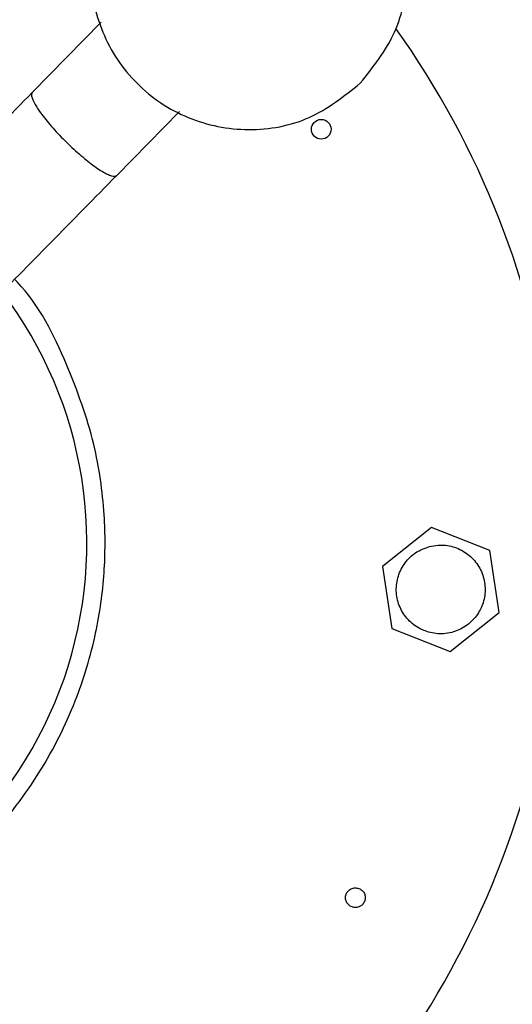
# Model space of a CAD drawing. Header units: millimetres. Extents: x 142 to 1148, y 353 to 845.
# Tile 43 of 139: x 559.66 to 562.15, y 623.77 to 628.76. Entities that reach past the tile are written whole.
import ezdxf

# ---------------------------------------------------------------- set-up
doc = ezdxf.new("R2010")
doc.units = ezdxf.units.MM

msp = doc.modelspace()

# ---------------------------------------------------------------- linework, layer by layer
at = {"color": 7, "linetype": 'Continuous', "lineweight": 25}
for p, q in [((560.0716, 628.7517), (559.722, 628.3957)), ((560.1501, 627.9753), (560.4677, 628.2987)), ((561.7443, 626.1898), (561.4959, 625.9919)), ((562.0398, 626.0736), (561.7443, 626.1898)), ((562.087, 625.7596), (562.0398, 626.0736)), ((561.4959, 625.9919), (561.5431, 625.6779)), ((561.8386, 625.5618), (562.087, 625.7596)), ((561.5431, 625.6779), (561.8386, 625.5618))]:
    msp.add_line(p, q, dxfattribs=at)
msp.add_circle((561.1861, 628.2089), 0.05, dxfattribs=at)
for radius, start, end in [(7.5, 47.81244, 284.54504), (7.5, 284.54504, 43.22511), (4.5, 54.1189, 284.545), (4.5, 284.545, 35.4407), (2.1, 284.545, 37.2302), (6.3, 286.81928, 354.2708)]:
    msp.add_arc((557.8985, 626.1108), radius, start, end, dxfattribs=at)
for points in [[(561.3841, 628.4423), (561.4496, 628.5249), (561.5807, 628.6899), (561.6382, 629.009), (561.577, 629.3218), (561.3988, 629.5884), (561.1323, 629.7666), (560.8195, 629.8278), (560.5004, 629.7703), (560.3353, 629.6392), (560.2527, 629.5737)], [(560.2527, 629.5737), (560.1872, 629.4911), (560.0561, 629.3261), (559.9986, 629.0069), (560.0598, 628.6941), (560.238, 628.4276), (560.5046, 628.2494), (560.8174, 628.1882), (561.1365, 628.2457), (561.3016, 628.3768), (561.3841, 628.4423)]]:
    msp.add_open_spline(points, degree=3, dxfattribs=at)
for points, knots in [([(559.7221, 628.3958), (559.609, 628.2807), (559.3838, 628.0514), (559.085, 627.747), (558.8339, 627.4914), (558.6401, 627.2941), (558.4917, 627.1429), (558.362, 627.0109), (558.2294, 626.8759), (558.0842, 626.728), (557.9523, 626.5937), (557.8415, 626.4809), (557.7574, 626.3953), (557.6967, 626.3335), (557.6887, 626.3253), (557.6845, 626.321)], [0, 0, 0, 0, 0.097106, 0.19334, 0.275775, 0.344406, 0.399228, 0.445043, 0.502506, 0.573981, 0.659463, 0.73278, 0.813977, 0.903052, 1, 1, 1, 1]), ([(559.7216, 628.3953), (559.7215, 628.3952), (559.7169, 628.3904), (559.7164, 628.3723), (559.7406, 628.3242), (559.787, 628.2603), (559.8501, 628.188), (559.9226, 628.1158), (559.9962, 628.0515), (560.0633, 628.0021), (560.1162, 627.973), (560.1408, 627.9691), (560.1483, 627.9735), (560.1496, 627.9748), (560.1497, 627.9749)], [0, 0, 0, 0, 0.00239, 0.11072, 0.219063, 0.327041, 0.434278, 0.540838, 0.647082, 0.753503, 0.86128, 0.969041, 0.99761, 1, 1, 1, 1]), ([(558.1126, 625.9006), (558.1168, 625.9049), (558.1248, 625.9131), (558.1855, 625.9749), (558.2696, 626.0605), (558.3803, 626.1733), (558.5122, 626.3076), (558.6575, 626.4554), (558.7901, 626.5905), (558.9198, 626.7225), (559.0682, 626.8737), (559.262, 627.071), (559.513, 627.3266), (559.8119, 627.631), (560.0371, 627.8603), (560.1502, 627.9754)], [0, 0, 0, 0, 0.096948, 0.186023, 0.26722, 0.340537, 0.426019, 0.497494, 0.554957, 0.600772, 0.655594, 0.724225, 0.80666, 0.902894, 1, 1, 1, 1]), ([(558.4491, 623.9888), (558.5751, 624.0287), (558.8345, 624.1107), (559.1931, 624.3258), (559.5128, 624.6068), (559.7675, 624.9405), (559.945, 625.2947), (560.0477, 625.6371), (560.0922, 625.9553), (560.0924, 626.2765), (560.0406, 626.6363), (559.8959, 627.0357), (559.7548, 627.3231), (559.637, 627.4439), (559.6326, 627.4484)], [0, 0, 0, 0, 0.091505, 0.188393, 0.287646, 0.38548, 0.477876, 0.561178, 0.63253, 0.700163, 0.783719, 0.882963, 0.995612, 1, 1, 1, 1]), ([(561.7349, 626.0936), (561.7111, 626.0848), (561.6633, 626.0673), (561.6079, 626.0128), (561.5727, 625.9447), (561.5622, 625.8683), (561.5776, 625.7929), (561.6171, 625.7268), (561.6615, 625.6898), (561.7003, 625.6694), (561.7415, 625.6538), (561.7945, 625.6481), (561.8589, 625.6583), (561.9193, 625.6854), (561.975, 625.7384), (562.0102, 625.8069), (562.0206, 625.8832), (562.0052, 625.9587), (561.9658, 626.0247), (561.9214, 626.0617), (561.8825, 626.0822), (561.8414, 626.0976), (561.7882, 626.1042), (561.7492, 626.0964), (561.7349, 626.0936)], [0, 0, 0, 0, 0.053666, 0.107333, 0.160999, 0.214664, 0.268328, 0.321992, 0.375658, 0.388896, 0.41544, 0.469107, 0.5, 0.553666, 0.607332, 0.660996, 0.714657, 0.76832, 0.821986, 0.875652, 0.88889, 0.915434, 0.9691, 1, 1, 1, 1]), ([(561.3615, 624.2628), (561.3549, 624.2632), (561.3418, 624.2641), (561.3246, 624.2749), (561.3128, 624.291), (561.308, 624.3104), (561.3111, 624.3302), (561.3214, 624.3472), (561.3375, 624.3595), (561.3506, 624.3616), (561.3571, 624.3627)], [0, 0, 0, 0, 0.125, 0.25, 0.375, 0.5, 0.625, 0.75, 0.875, 1, 1, 1, 1]), ([(561.3571, 624.3627), (561.3636, 624.3622), (561.3768, 624.3613), (561.3939, 624.3505), (561.4058, 624.3344), (561.4105, 624.315), (561.4075, 624.2952), (561.3971, 624.2782), (561.381, 624.2659), (561.368, 624.2638), (561.3615, 624.2628)], [0, 0, 0, 0, 0.125, 0.25, 0.375, 0.5, 0.625, 0.75, 0.875, 1, 1, 1, 1])]:
    msp.add_open_spline(points, degree=3, knots=knots, dxfattribs=at)

doc.saveas('drawing.dxf')
